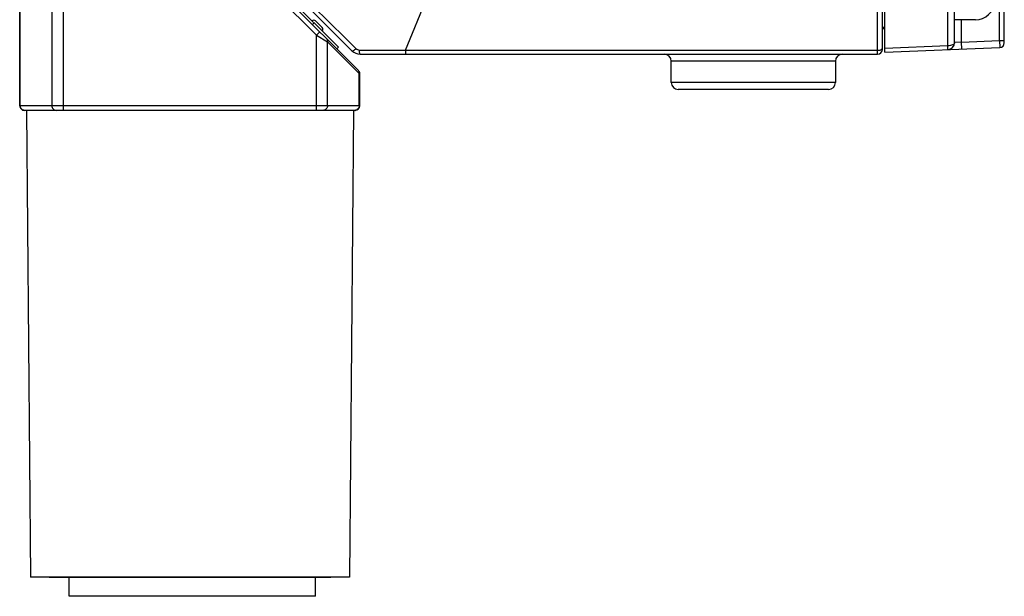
# Model space of a CAD drawing. Header units: millimetres. Extents: x -330 to -25, y 175 to 679.
# Tile 10 of 40: x -178 to -136, y 307 to 332. Entities that reach past the tile are written whole.
import ezdxf

# ---------------------------------------------------------------- set-up
doc = ezdxf.new("R2010")
doc.units = ezdxf.units.MM
doc.header["$LTSCALE"] = 23.1
doc.layers.add('09_ALL_ROUNDS', color=7, linetype='CONTINUOUS')
doc.layers.add('20_ALL_FEATURES', color=7, linetype='CONTINUOUS')

msp = doc.modelspace()

# ---------------------------------------------------------------- linework, layer by layer
at = {"layer": '09_ALL_ROUNDS', "color": 4}
for p, q in [((-141.05589, 330.54023), (-141.05589, 344.71181)), ((-161.19481, 330.70607), (-160.07796, 333.40238)), ((-163.45899, 330.9362), (-163.29948, 330.77953)), ((-161.19481, 330.70607), (-141.05589, 330.70607)), ((-161.19481, 330.70607), (-161.19481, 330.54023)), ((-142.85589, 330.24023), (-149.85589, 330.24023)), ((-142.85589, 329.34024), (-149.85589, 329.34024))]:
    msp.add_line(p, q, dxfattribs=at)
at = {"layer": '09_ALL_ROUNDS', "color": 7}
for p, q in [((-140.85589, 330.74023), (-140.85589, 344.71181)), ((-177.30944, 344.52516), (-163.47097, 330.68668)), ((-163.11741, 330.54023), (-141.05589, 330.54023)), ((-149.85589, 329.34024), (-149.85589, 330.24023)), ((-142.85589, 330.24023), (-142.85589, 329.34024)), ((-143.15589, 329.04024), (-149.55589, 329.04024))]:
    msp.add_line(p, q, dxfattribs=at)
for centre, radius, start, end in [((-163.11741, 331.04023), 0.5, 225, 270), ((-150.15589, 330.24023), 0.3, 0, 90), ((-142.55589, 330.24023), 0.3, 90, 180), ((-141.05589, 330.74023), 0.2, 270, 0), ((-149.55589, 329.34024), 0.3, 180, 270), ((-143.15589, 329.34024), 0.3, 270, 0)]:
    msp.add_arc(centre, radius, start, end, dxfattribs=at)
at = {"layer": '09_ALL_ROUNDS', "color": 4}
msp.add_arc((-163.1526, 330.92928), 0.20977, 225.555173, 269.484553, dxfattribs=at)
for points, knots in [([(-165.31319, 332.76343), (-165.00474, 332.45576), (-164.38587, 331.84748), (-163.76726, 331.23895), (-163.45899, 330.9362)], [0, 0, 0, 0, 0.50206845, 1, 1, 1, 1]), ([(-163.47097, 330.68668), (-163.46582, 330.68153), (-163.44083, 330.68309), (-163.38354, 330.7128), (-163.33445, 330.74983), (-163.29948, 330.77953)], [0, 0, 0, 0, 0.10884188, 0.31424866, 1, 1, 1, 1]), ([(-163.15449, 330.71952), (-162.99184, 330.71817), (-162.33862, 330.71284), (-161.68539, 330.70669), (-161.19481, 330.70607)], [0, 0, 0, 0, 0.24899988, 1, 1, 1, 1]), ([(-163.11741, 330.54023), (-163.12308, 330.54023), (-163.13363, 330.56109), (-163.14112, 330.59422), (-163.14977, 330.6519), (-163.15303, 330.69507), (-163.15449, 330.71952)], [0, 0, 0, 0, 0.09123251, 0.29429799, 0.60533084, 1, 1, 1, 1]), ([(-141.05589, 330.70607), (-141.03234, 330.70607), (-140.9875, 330.70948), (-140.92725, 330.72485), (-140.8815, 330.7477), (-140.86118, 330.77183), (-140.85762, 330.78384)], [0, 0, 0, 0, 0.31697042, 0.60226851, 0.83140698, 1, 1, 1, 1])]:
    msp.add_open_spline(points, degree=3, knots=knots, dxfattribs=at)
msp.add_open_spline([(-140.85762, 330.78384), (-140.8565, 330.78761), (-140.85589, 330.79158), (-140.85589, 330.79551)], degree=3, dxfattribs=at)
at = {"layer": '20_ALL_FEATURES', "color": 7}
for p, q in [((-135.65589, 331.02603), (-135.65589, 387.0524)), ((-140.75589, 330.62732), (-140.75589, 344.71177)), ((-163.19679, 329.84682), (-177.29679, 343.94682)), ((-177.63821, 328.34682), (-177.63821, 343.8054)), ((-176.58476, 343.37621), (-164.04528, 330.83673)), ((-137.77793, 331.03615), (-137.77927, 336.09739)), ((-165.08271, 331.87416), (-165.15465, 331.80468)), ((-165.02418, 331.95705), (-164.74134, 331.67421)), ((-136.87819, 332.01082), (-137.77819, 332.01058)), ((-140.85589, 331.6402), (-140.75589, 331.63758)), ((-164.11784, 330.76787), (-164.04528, 330.83673)), ((-140.75589, 330.62732), (-135.84779, 330.82619)), ((-163.13821, 328.34682), (-163.13821, 329.7054)), ((-163.33821, 328.14682), (-177.43821, 328.14682)), ((-177.35, 328.14682), (-177.17634, 308.24682)), ((-163.40267, 328.14682), (-163.57634, 308.24682)), ((-163.57634, 308.24682), (-177.17634, 308.24682)), ((-164.3765, 308.2344), (-176.37617, 308.2344)), ((-175.52218, 307.4344), (-175.52218, 308.2344)), ((-165.02218, 307.4344), (-165.02218, 308.2344)), ((-165.02225, 307.4344), (-175.52211, 307.4344))]:
    msp.add_line(p, q, dxfattribs=at)
at = {"layer": '20_ALL_FEATURES', "color": 4}
for p, q in [((-177.61712, 328.34682), (-177.61712, 343.79275)), ((-176.26712, 342.44275), (-176.26712, 328.34682)), ((-175.78821, 342.1554), (-175.78821, 328.14682)), ((-175.78821, 342.1554), (-164.98821, 331.3554)), ((-135.85589, 331.12611), (-135.85584, 336.39792)), ((-138.06593, 330.89396), (-138.06661, 333.47449)), ((-140.85589, 331.69548), (-140.75589, 331.6943)), ((-137.47794, 331.06038), (-137.47819, 332.01066)), ((-164.84679, 331.49682), (-164.98821, 331.3554)), ((-164.98821, 331.3554), (-164.5093, 331.06805)), ((-164.98821, 328.14682), (-164.98821, 331.3554)), ((-164.53396, 331.08282), (-164.52097, 331.07511)), ((-164.51493, 331.0715), (-164.5093, 331.06805)), ((-164.5093, 331.06805), (-163.1593, 329.71805)), ((-164.5093, 328.34682), (-164.5093, 331.06805)), ((-138.06593, 330.89396), (-140.75589, 330.78497)), ((-137.47794, 331.06038), (-137.77793, 331.03615)), ((-137.77631, 331.03629), (-137.77793, 331.03615)), ((-137.47794, 331.06038), (-135.85589, 331.12611)), ((-137.46579, 330.76063), (-137.47794, 331.06038)), ((-135.85589, 331.12611), (-135.65589, 331.12611)), ((-135.85589, 331.12611), (-135.84779, 330.82619)), ((-163.1593, 329.71805), (-163.13821, 329.7054)), ((-163.1593, 328.34682), (-163.1593, 329.71805)), ((-163.13821, 328.34682), (-177.63821, 328.34682))]:
    msp.add_line(p, q, dxfattribs=at)
at = {"layer": '20_ALL_FEATURES', "color": 7}
for centre, radius, start, end in [((-136.8784, 332.81082), 0.8, 270.015159, 356.423697), ((-165.09489, 331.88634), 0.1, 45, 135), ((-164.81205, 331.6035), 0.1, 315, 45), ((-138.07793, 331.03607), 0.3, 272.320276, 0.015158), ((-135.85589, 331.02603), 0.2, 272.320276, 0), ((-163.33821, 329.7054), 0.2, 359.999999, 44.999999), ((-177.43821, 328.34682), 0.2, 179.999999, 269.999999), ((-163.33821, 328.34682), 0.2, 269.999999, 359.999999)]:
    msp.add_arc(centre, radius, start, end, dxfattribs=at)
at = {"layer": '20_ALL_FEATURES', "color": 4}
for centre, radius, start, end in [((-163.35066, 329.73386), 0.19201, 355.277707, 0.544348), ((-177.40959, 328.3469), 0.20753, 180.022068, 187.247796), ((-163.35089, 328.32776), 0.18094, 270.007527, 277.880111)]:
    msp.add_arc(centre, radius, start, end, dxfattribs=at)
for points, knots in [([(-164.55944, 331.20947), (-164.54156, 331.19159), (-164.5133, 331.14653), (-164.50716, 331.09391), (-164.5093, 331.06805)], [0, 0, 0, 0, 0.49356825, 1, 1, 1, 1]), ([(-137.77793, 331.03615), (-137.77793, 331.01703), (-137.79966, 330.97308), (-137.86667, 330.93104), (-137.95845, 330.90198), (-138.02866, 330.89466), (-138.06593, 330.89396)], [0, 0, 0, 0, 0.16655944, 0.38961983, 0.67521829, 1, 1, 1, 1]), ([(-138.06579, 330.73632), (-138.06482, 330.73636), (-138.06517, 330.74193), (-138.06387, 330.74829), (-138.06402, 330.76258), (-138.06375, 330.7804), (-138.064, 330.80342), (-138.06455, 330.84168), (-138.06532, 330.87238), (-138.06593, 330.89396)], [0, 0, 0, 0, 0.01839124, 0.07017012, 0.154915, 0.27124423, 0.41694071, 0.58959172, 1, 1, 1, 1]), ([(-163.20944, 329.85947), (-163.19354, 329.84357), (-163.16765, 329.80453), (-163.15888, 329.75865), (-163.15866, 329.73568)], [0, 0, 0, 0, 0.49465393, 1, 1, 1, 1]), ([(-177.42556, 328.14682), (-177.47079, 328.14682), (-177.56548, 328.18401), (-177.60961, 328.27455), (-177.61547, 328.32072)], [0, 0, 0, 0, 0.49283629, 1, 1, 1, 1]), ([(-176.26712, 328.34682), (-176.26712, 328.32085), (-176.2573, 328.26867), (-176.21499, 328.20222), (-176.15131, 328.15739), (-176.10052, 328.14682), (-176.07556, 328.14682)], [0, 0, 0, 0, 0.25495409, 0.5070348, 0.7549951, 1, 1, 1, 1]), ([(-164.5093, 328.34682), (-164.5093, 328.32085), (-164.51912, 328.26867), (-164.56144, 328.20222), (-164.62511, 328.15739), (-164.67591, 328.14682), (-164.70086, 328.14682)], [0, 0, 0, 0, 0.25495409, 0.5070348, 0.7549951, 1, 1, 1, 1]), ([(-163.18497, 328.24682), (-163.19933, 328.22087), (-163.23982, 328.17499), (-163.29696, 328.15255), (-163.32586, 328.14855)], [0, 0, 0, 0, 0.50409118, 1, 1, 1, 1])]:
    msp.add_open_spline(points, degree=3, knots=knots, dxfattribs=at)
msp.add_open_spline([(-163.1593, 328.34682), (-163.1593, 328.31241), (-163.1683, 328.27693), (-163.18497, 328.24682)], degree=3, dxfattribs=at)

doc.saveas('drawing.dxf')
